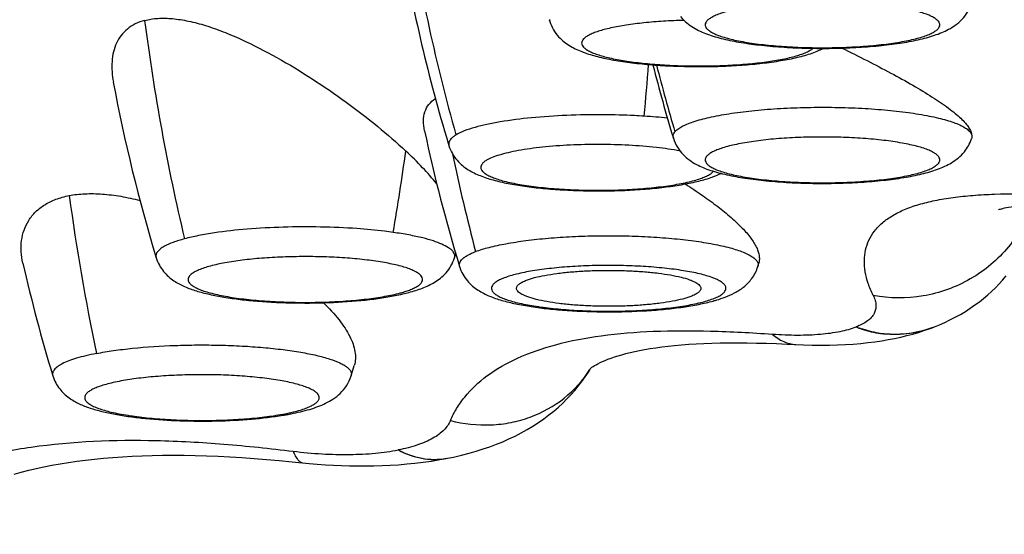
# Model space of a CAD drawing. Header units: millimetres. Extents: x -312 to 514, y -125 to 638.
# Tile 29 of 42: x -201.61 to -195.73, y 602.12 to 605.19. Entities that reach past the tile are written whole.
import ezdxf

# ---------------------------------------------------------------- set-up
doc = ezdxf.new("R2010")
doc.units = ezdxf.units.MM
doc.header["$LTSCALE"] = 23.1
doc.layers.get('0').update_dxf_attribs({"linetype": 'CONTINUOUS'})

msp = doc.modelspace()

# ---------------------------------------------------------------- linework, layer by layer
at = {"color": 7, "linetype": 'CONTINUOUS'}
for p, q in [((-198.4448, 605.1932), (-198.4418, 605.1833)), ((-199.0481, 604.4553), (-199.0438, 604.4413)), ((-199.0107, 603.7717), (-199.0033, 603.7963)), ((-197.2003, 603.7191), (-197.1953, 603.7357)), ((-199.3325, 603.5525), (-199.3304, 603.553)), ((-196.1587, 603.3548), (-196.1613, 603.3538)), ((-196.1587, 603.3548), (-196.1536, 603.3568)), ((-196.1536, 603.3568), (-196.1526, 603.3571)), ((-196.1526, 603.3571), (-196.1504, 603.358)), ((-196.1504, 603.3581), (-196.145, 603.3602)), ((-196.973, 603.254), (-196.9728, 603.254)), ((-199.6278, 603.0668), (-199.609, 603.1292)), ((-199.9152, 602.548), (-199.9152, 602.548)), ((-199.0602, 602.5733), (-199.0613, 602.5731)), ((-199.0528, 602.5748), (-199.0524, 602.5749))]:
    msp.add_line(p, q, dxfattribs=at)
for points in [[(-195.7646, 604.0584), (-195.7634, 604.0589), (-195.7608, 604.0598), (-195.757, 604.0611), (-195.7517, 604.0627), (-195.7451, 604.0646), (-195.737, 604.0667), (-195.7273, 604.069), (-195.7161, 604.0715), (-195.7032, 604.0741), (-195.6886, 604.0768), (-195.6722, 604.0795), (-195.6542, 604.0822), (-195.6343, 604.0849), (-195.6126, 604.0874), (-195.5889, 604.0899), (-195.5633, 604.0922), (-195.5357, 604.0943), (-195.5061, 604.0963), (-195.4744, 604.098), (-195.4407, 604.0994), (-195.4048, 604.1006), (-195.3668, 604.1014), (-195.3265, 604.102)], [(-196.145, 603.3602), (-196.1153, 603.3723), (-196.0846, 603.3858), (-196.0535, 603.4006), (-196.0223, 603.4166), (-195.9915, 603.4338), (-195.9612, 603.4518), (-195.932, 603.4706), (-195.9041, 603.4899), (-195.8776, 603.5095), (-195.8524, 603.5295), (-195.8283, 603.5499), (-195.805, 603.571), (-195.7824, 603.5927), (-195.7604, 603.6154), (-195.7391, 603.6389), (-195.7185, 603.6632)], [(-196.9728, 603.254), (-196.9285, 603.252), (-196.8751, 603.2505), (-196.8233, 603.25), (-196.7729, 603.2504), (-196.7241, 603.2517), (-196.6767, 603.2539), (-196.6309, 603.2568), (-196.5864, 603.2606), (-196.5433, 603.2651), (-196.5015, 603.2704), (-196.461, 603.2764), (-196.4216, 603.2831), (-196.3835, 603.2904), (-196.3464, 603.2985), (-196.3104, 603.3072), (-196.2755, 603.3165), (-196.2415, 603.3265), (-196.2086, 603.337), (-196.1767, 603.3482), (-196.1613, 603.3538)], [(-198.2024, 603.1086), (-198.2024, 603.1086), (-198.2017, 603.1092), (-198.1995, 603.1111), (-198.1958, 603.114), (-198.1904, 603.1179), (-198.1836, 603.1225), (-198.1753, 603.1276), (-198.1656, 603.1332), (-198.1544, 603.1392), (-198.1418, 603.1455), (-198.1277, 603.152), (-198.112, 603.1588), (-198.0949, 603.1656), (-198.0762, 603.1725), (-198.0561, 603.1794), (-198.0346, 603.1862), (-198.0118, 603.1929), (-197.9876, 603.1994), (-197.962, 603.2058), (-197.935, 603.212), (-197.9063, 603.218), (-197.8758, 603.2237), (-197.8436, 603.2293), (-197.8095, 603.2345), (-197.7737, 603.2395), (-197.7361, 603.244), (-197.6967, 603.2482), (-197.6557, 603.2519), (-197.6129, 603.2551), (-197.5683, 603.2579), (-197.5221, 603.2602), (-197.4741, 603.262), (-197.4244, 603.2632), (-197.3729, 603.2639), (-197.3196, 603.264), (-197.2644, 603.2636), (-197.2075, 603.2626), (-197.1487, 603.2611), (-197.088, 603.259), (-197.0254, 603.2563), (-196.973, 603.2537)], [(-199.0524, 602.5748), (-199.0171, 602.5821), (-198.9692, 602.5931), (-198.9238, 602.6048), (-198.8806, 602.6171), (-198.8391, 602.6301), (-198.7991, 602.6438), (-198.7604, 602.6583), (-198.7226, 602.6736), (-198.6857, 602.6899), (-198.6493, 602.7072), (-198.6131, 602.7258), (-198.5777, 602.7455), (-198.5429, 602.7664), (-198.5093, 602.7882), (-198.4773, 602.8105), (-198.4468, 602.8333), (-198.418, 602.8566), (-198.3906, 602.8802), (-198.3646, 602.9043), (-198.3397, 602.9288), (-198.316, 602.9538), (-198.2933, 602.9794), (-198.2716, 603.0057), (-198.2507, 603.0327), (-198.2307, 603.0605), (-198.2115, 603.0892), (-198.2003, 603.1073)], [(-201.639, 602.4807), (-201.5961, 602.4924), (-201.5522, 602.5035), (-201.5071, 602.514), (-201.4609, 602.5239), (-201.4135, 602.5332), (-201.3651, 602.5419), (-201.3155, 602.55), (-201.2647, 602.5573), (-201.2128, 602.5641), (-201.1598, 602.5701), (-201.1054, 602.5755), (-201.0499, 602.5802), (-200.9931, 602.5842), (-200.9351, 602.5875), (-200.8757, 602.5901), (-200.8149, 602.5919), (-200.7528, 602.593), (-200.6894, 602.5933), (-200.6245, 602.5929), (-200.5583, 602.5917), (-200.4908, 602.5897), (-200.4219, 602.587), (-200.3517, 602.5835), (-200.28, 602.5791), (-200.2071, 602.5741), (-200.1327, 602.5682), (-200.057, 602.5616), (-199.98, 602.5543), (-199.8781, 602.5443)], [(-199.8781, 602.5443), (-199.8297, 602.5401), (-199.7813, 602.5365), (-199.733, 602.5337), (-199.6847, 602.5315), (-199.6364, 602.53), (-199.5881, 602.5292), (-199.5397, 602.5291), (-199.4912, 602.5298), (-199.4426, 602.5312), (-199.3939, 602.5334), (-199.3451, 602.5365), (-199.2961, 602.5405), (-199.2469, 602.5454), (-199.1974, 602.5513), (-199.1477, 602.5582), (-199.0976, 602.5664), (-199.0613, 602.5731)]]:
    msp.add_lwpolyline(points, dxfattribs=at)
at = {"color": 9, "linetype": 'CONTINUOUS'}
for centre, radius, start, end in [((-188.9388, 607.3651), 10.4614, 188.63916, 195.86445), ((-188.4242, 606.7839), 12.5378, 187.30936, 193.37094), ((-230.5204, 607.5196), 32.771, 354.91879, 355.45977), ((-188.1178, 607.3726), 9.9919, 194.19948, 196.56741), ((-198.0931, 601.1217), 3.502, 84.20942, 86.4818), ((-216.4615, 606.8358), 17.3313, 350.32458, 351.95004), ((-187.906, 606.7043), 11.3543, 191.75074, 194.77615), ((-187.0373, 606.1114), 14.4082, 187.85092, 191.65681), ((-199.4471, 604.0258), 0.4771, 288.92481, 290.51435), ((-196.3726, 603.9308), 0.6145, 289.25465, 290.11266), ((-196.3724, 603.9301), 0.6137, 290.11279, 290.379), ((-196.3722, 603.9296), 0.6131, 290.37896, 290.98506), ((-198.7818, 603.4749), 0.688, 327.41395, 327.7043), ((-198.7809, 603.4744), 0.687, 327.70423, 328.30253), ((-200.2578, 604.0451), 1.2274, 281.03203, 282.71), ((-200.2136, 603.8458), 1.0232, 282.75325, 283.70789), ((-199.128, 602.9598), 0.3922, 279.0424, 281.05342)]:
    msp.add_arc(centre, radius, start, end, dxfattribs=at)
at = {"color": 7, "linetype": 'CONTINUOUS'}
for centre, radius, start, end in [((-189.8178, 607.2502), 9.6441, 189.56497, 196.84662), ((-188.49, 607.2918), 9.6321, 194.23528, 196.93649), ((-191.5672, 606.5803), 9.6418, 190.51953, 196.9356), ((-189.7602, 606.5267), 9.6382, 191.95441, 196.93544), ((-192.1899, 605.8738), 9.636, 192.79127, 196.9359), ((-197.7202, 604.4359), 0.9566, 285.36074, 285.59946), ((-200.2973, 604.4435), 1.6334, 280.16791, 281.03555), ((-200.3258, 604.6038), 1.7963, 279.36466, 280.16229)]:
    msp.add_arc(centre, radius, start, end, dxfattribs=at)
at = {"color": 9, "linetype": 'CONTINUOUS'}
for points, knots in [([(-211.4978, 604.9253), (-210.8793, 604.9061), (-209.6434, 604.8898), (-207.8118, 604.9282), (-206.3161, 605.0125), (-205.1665, 605.1119), (-204.3542, 605.1995), (-203.5848, 605.3007), (-202.8645, 605.4147), (-202.1988, 605.5404), (-201.5928, 605.677), (-201.0512, 605.8232), (-200.6438, 605.9563), (-200.3543, 606.0682), (-200.1633, 606.1508), (-199.9913, 606.235), (-199.8846, 606.2947), (-199.8347, 606.325)], [0, 0, 0, 0, 0.15684, 0.313147, 0.464223, 0.536382, 0.605566, 0.671268, 0.733013, 0.790368, 0.842943, 0.890406, 0.932495, 0.951468, 0.969042, 0.985216, 1, 1, 1, 1]), ([(-209.8517, 587.1164), (-209.5595, 587.1164), (-208.975, 587.1301), (-208.1005, 587.1942), (-207.2307, 587.3042), (-206.3684, 587.4614), (-205.5169, 587.6676), (-204.6794, 587.9231), (-203.8593, 588.228), (-203.0598, 588.5818), (-202.2838, 588.9827), (-201.534, 589.4288), (-200.812, 589.9173), (-200.1196, 590.4452), (-199.4577, 591.0096), (-198.8269, 591.607), (-198.2267, 592.2342), (-197.467, 593.1051), (-196.5907, 594.2532), (-195.3361, 596.1877), (-194.2784, 598.2391), (-193.3824, 600.3577), (-192.7821, 601.9741), (-192.2462, 603.6119), (-191.9272, 604.7152), (-191.7763, 605.2691)], [0, 0, 0, 0, 0.031569, 0.063134, 0.094693, 0.126241, 0.157774, 0.189289, 0.22078, 0.252245, 0.283681, 0.315086, 0.346459, 0.377799, 0.409106, 0.440383, 0.47163, 0.50285, 0.565201, 0.62747, 0.751767, 0.813871, 0.87594, 0.937981, 1, 1, 1, 1]), ([(-196.1228, 605.1838), (-196.1269, 605.1887), (-196.1379, 605.1984), (-196.1588, 605.211), (-196.1859, 605.2231), (-196.2332, 605.2397), (-196.306, 605.2576), (-196.4076, 605.2747), (-196.5247, 605.2877), (-196.6528, 605.2962), (-196.7871, 605.2998), (-196.9224, 605.2983), (-197.0536, 605.2917), (-197.1756, 605.2804), (-197.2693, 605.267), (-197.336, 605.2538), (-197.379, 605.2435), (-197.4166, 605.2324), (-197.4484, 605.2207), (-197.4743, 605.2085), (-197.494, 605.1959), (-197.5076, 605.1827), (-197.5137, 605.1705), (-197.5145, 605.161), (-197.5127, 605.1515), (-197.5088, 605.145), (-197.5056, 605.141)], [0, 0, 0, 0, 0.01311, 0.029627, 0.049802, 0.073661, 0.131949, 0.202897, 0.284102, 0.372658, 0.465324, 0.558683, 0.649286, 0.733802, 0.809173, 0.842592, 0.872786, 0.899528, 0.922655, 0.942091, 0.957897, 0.970388, 0.980385, 0.984968, 0.989607, 1, 1, 1, 1]), ([(-198.4434, 605.1936), (-198.4434, 605.191), (-198.443, 605.1875), (-198.4421, 605.1842), (-198.4418, 605.1833)], [0, 0, 0, 0, 0.744813, 1, 1, 1, 1]), ([(-197.6406, 605.189), (-197.6817, 605.188), (-197.7616, 605.1846), (-197.8768, 605.1753), (-197.9814, 605.1623), (-198.0602, 605.1481), (-198.1154, 605.1348), (-198.1503, 605.1247), (-198.1804, 605.114), (-198.2055, 605.1028), (-198.2253, 605.0913), (-198.24, 605.0794), (-198.2493, 605.0669), (-198.2517, 605.0577), (-198.2517, 605.0535)], [0, 0, 0, 0, 0.19118, 0.37211, 0.537225, 0.681576, 0.744665, 0.801133, 0.850681, 0.893146, 0.928564, 0.957312, 0.980402, 1, 1, 1, 1]), ([(-197.5056, 605.141), (-197.5016, 605.136), (-197.4905, 605.1263), (-197.4696, 605.1138), (-197.4425, 605.1017), (-197.3952, 605.0851), (-197.3224, 605.0672), (-197.2208, 605.0501), (-197.1038, 605.037), (-196.9757, 605.0285), (-196.8414, 605.025), (-196.706, 605.0265), (-196.5748, 605.0331), (-196.4528, 605.0444), (-196.3591, 605.0578), (-196.2924, 605.071), (-196.2494, 605.0813), (-196.2119, 605.0923), (-196.18, 605.104), (-196.1541, 605.1163), (-196.1344, 605.1289), (-196.1208, 605.142), (-196.1147, 605.1543), (-196.114, 605.1638), (-196.1157, 605.1733), (-196.1196, 605.1798), (-196.1228, 605.1838)], [0, 0, 0, 0, 0.01311, 0.029627, 0.049802, 0.073661, 0.131949, 0.202897, 0.284102, 0.372658, 0.465324, 0.558683, 0.649286, 0.733802, 0.809173, 0.842592, 0.872786, 0.899528, 0.922655, 0.942091, 0.957897, 0.970388, 0.980385, 0.984968, 0.989607, 1, 1, 1, 1]), ([(-198.2517, 605.0535), (-198.2517, 605.0492), (-198.2493, 605.0399), (-198.2398, 605.0274), (-198.2249, 605.0154), (-198.2047, 605.0037), (-198.1792, 604.9925), (-198.1486, 604.9817), (-198.1131, 604.9716), (-198.0571, 604.9582), (-197.9771, 604.944), (-197.871, 604.931), (-197.7544, 604.9219), (-197.6312, 604.917), (-197.5054, 604.9164), (-197.381, 604.9202), (-197.2623, 604.9282), (-197.1531, 604.9402), (-197.057, 604.9558), (-196.9868, 604.9719), (-196.9397, 604.9868), (-196.9115, 604.9977), (-196.8885, 605.0092), (-196.8755, 605.0178), (-196.8701, 605.0223)], [0, 0, 0, 0, 0.008915, 0.019442, 0.032575, 0.048773, 0.068206, 0.090885, 0.116732, 0.145605, 0.211639, 0.287105, 0.369698, 0.456832, 0.545749, 0.633627, 0.717681, 0.795269, 0.864001, 0.921857, 0.946226, 0.96738, 0.98528, 1, 1, 1, 1]), ([(-197.6949, 604.5235), (-197.6901, 604.5294), (-197.6773, 604.5409), (-197.653, 604.556), (-197.6218, 604.5706), (-197.5675, 604.5906), (-197.4839, 604.6126), (-197.367, 604.634), (-197.2316, 604.6511), (-197.0822, 604.6633), (-196.9237, 604.67), (-196.7615, 604.671), (-196.6011, 604.6663), (-196.4479, 604.656), (-196.307, 604.6406), (-196.1997, 604.6232), (-196.1238, 604.6068), (-196.0751, 604.594), (-196.0326, 604.5805), (-195.9966, 604.5663), (-195.9674, 604.5515), (-195.9408, 604.5334), (-195.9256, 604.5153), (-195.9232, 604.5028)], [0, 0, 0, 0, 0.012452, 0.027941, 0.0467, 0.068773, 0.12252, 0.187972, 0.263219, 0.345914, 0.433408, 0.522866, 0.611378, 0.69607, 0.774215, 0.843346, 0.873868, 0.901396, 0.925761, 0.946847, 0.96462, 0.979166, 1, 1, 1, 1]), ([(-198.5513, 604.6072), (-198.6138, 604.6011), (-198.7033, 604.59), (-198.8154, 604.5689), (-198.8652, 604.5569), (-198.8882, 604.5504)], [0, 0, 0, 0, 0.551417, 0.790286, 1, 1, 1, 1]), ([(-198.1193, 604.6257), (-198.1933, 604.6262), (-198.3375, 604.6235), (-198.4814, 604.614), (-198.5513, 604.6072)], [0, 0, 0, 0, 0.512981, 1, 1, 1, 1]), ([(-197.8782, 604.6171), (-197.8978, 604.6184), (-197.9781, 604.6229), (-198.0586, 604.6252), (-198.1193, 604.6257)], [0, 0, 0, 0, 0.245011, 1, 1, 1, 1]), ([(-198.8882, 604.5504), (-198.9102, 604.5441), (-198.949, 604.5316), (-198.9864, 604.5146), (-199.0017, 604.5053)], [0, 0, 0, 0, 0.560657, 1, 1, 1, 1]), ([(-199.0017, 604.5053), (-199.0078, 604.5017), (-199.0188, 604.4944), (-199.0323, 604.4822), (-199.0415, 604.4696), (-199.0446, 604.4605), (-199.0451, 604.4561)], [0, 0, 0, 0, 0.316468, 0.582742, 0.806147, 1, 1, 1, 1]), ([(-197.7043, 604.4859), (-197.7052, 604.4889), (-197.7063, 604.4953), (-197.7048, 604.5088), (-197.6993, 604.518), (-197.6949, 604.5235)], [0, 0, 0, 0, 0.237327, 0.473008, 1, 1, 1, 1]), ([(-196.1228, 604.3347), (-196.1196, 604.3387), (-196.1157, 604.3452), (-196.114, 604.3547), (-196.1147, 604.3642), (-196.1208, 604.3765), (-196.1344, 604.3896), (-196.1541, 604.4023), (-196.18, 604.4145), (-196.2118, 604.4262), (-196.2494, 604.4372), (-196.2924, 604.4475), (-196.3591, 604.4607), (-196.4528, 604.4741), (-196.5748, 604.4855), (-196.706, 604.492), (-196.8414, 604.4935), (-196.9757, 604.49), (-197.1038, 604.4815), (-197.2208, 604.4684), (-197.3224, 604.4513), (-197.3952, 604.4334), (-197.4425, 604.4169), (-197.4696, 604.4047), (-197.4905, 604.3922), (-197.5016, 604.3825), (-197.5056, 604.3775)], [0, 0, 0, 0, 0.010393, 0.015032, 0.019615, 0.029612, 0.042103, 0.05791, 0.077345, 0.100472, 0.127215, 0.157408, 0.190827, 0.266198, 0.350715, 0.441317, 0.534676, 0.627343, 0.715898, 0.797103, 0.868051, 0.926339, 0.950199, 0.970373, 0.98689, 1, 1, 1, 1]), ([(-199.0451, 604.4561), (-199.0456, 604.4525), (-199.0454, 604.4474), (-199.0442, 604.4425), (-199.0438, 604.4413)], [0, 0, 0, 0, 0.74447, 1, 1, 1, 1]), ([(-197.6642, 604.4091), (-197.7109, 604.4181), (-197.8124, 604.4324), (-197.9729, 604.4449), (-198.1449, 604.4495), (-198.3175, 604.4458), (-198.4796, 604.434), (-198.6032, 604.4175), (-198.6888, 604.4001), (-198.7412, 604.3864), (-198.7842, 604.3716), (-198.809, 604.3599), (-198.8194, 604.3537)], [0, 0, 0, 0, 0.122262, 0.26277, 0.412996, 0.563694, 0.705586, 0.830041, 0.883395, 0.92982, 0.968777, 1, 1, 1, 1]), ([(-197.5056, 604.3775), (-197.5088, 604.3736), (-197.5127, 604.367), (-197.5145, 604.3575), (-197.5137, 604.348), (-197.5076, 604.3358), (-197.494, 604.3227), (-197.4743, 604.31), (-197.4484, 604.2978), (-197.4166, 604.2861), (-197.379, 604.275), (-197.336, 604.2647), (-197.2693, 604.2515), (-197.1756, 604.2381), (-197.0536, 604.2268), (-196.9224, 604.2202), (-196.7871, 604.2187), (-196.6528, 604.2223), (-196.5246, 604.2308), (-196.4076, 604.2438), (-196.306, 604.2609), (-196.2332, 604.2788), (-196.1859, 604.2954), (-196.1588, 604.3075), (-196.1379, 604.3201), (-196.1269, 604.3298), (-196.1228, 604.3347)], [0, 0, 0, 0, 0.010393, 0.015032, 0.019615, 0.029612, 0.042103, 0.05791, 0.077345, 0.100472, 0.127215, 0.157408, 0.190827, 0.266198, 0.350715, 0.441317, 0.534676, 0.627343, 0.715898, 0.797103, 0.868051, 0.926339, 0.950199, 0.970373, 0.98689, 1, 1, 1, 1]), ([(-198.8194, 604.3537), (-198.8258, 604.3499), (-198.8367, 604.3423), (-198.8491, 604.329), (-198.8539, 604.3167), (-198.8537, 604.3073), (-198.8509, 604.2977), (-198.8424, 604.2858), (-198.8264, 604.2729), (-198.8042, 604.2604), (-198.7759, 604.2484), (-198.7417, 604.2369), (-198.6855, 604.2217), (-198.603, 604.2056), (-198.4917, 604.1908), (-198.3674, 604.1804), (-198.235, 604.1748), (-198.0994, 604.1743), (-197.966, 604.1789), (-197.8397, 604.1883), (-197.7254, 604.2023), (-197.6399, 604.2178), (-197.581, 604.2325), (-197.5445, 604.2437), (-197.5138, 604.2555), (-197.4958, 604.2645), (-197.488, 604.2692)], [0, 0, 0, 0, 0.015107, 0.02701, 0.036678, 0.041251, 0.045987, 0.056835, 0.070589, 0.087827, 0.108742, 0.133329, 0.161475, 0.227612, 0.305038, 0.391027, 0.482453, 0.57595, 0.668065, 0.755401, 0.834773, 0.903361, 0.93288, 0.95891, 0.981301, 1, 1, 1, 1]), ([(-197.488, 604.2692), (-197.4855, 604.2707), (-197.4769, 604.2761), (-197.4689, 604.2826), (-197.4641, 604.288)], [0, 0, 0, 0, 0.282484, 1, 1, 1, 1]), ([(-191.7893, 604.2475), (-192.071, 603.2969), (-192.5457, 601.8849), (-193.2919, 600.0459), (-193.8029, 598.9146), (-194.2365, 598.0209), (-194.5738, 597.3562), (-194.9224, 596.6973), (-195.2819, 596.0439), (-195.6523, 595.3965), (-196.1635, 594.5428), (-196.5711, 593.9169), (-196.8567, 593.5093)], [0, 0, 0, 0, 0.249559, 0.374455, 0.499419, 0.56193, 0.624458, 0.687002, 0.749563, 0.812142, 0.87474, 1, 1, 1, 1]), ([(-196.5116, 603.547), (-196.5231, 603.5702), (-196.5426, 603.6162), (-196.5609, 603.6862), (-196.5667, 603.7538), (-196.5594, 603.8183), (-196.5388, 603.8786), (-196.5045, 603.9338), (-196.4567, 603.983), (-196.3961, 604.0258), (-196.3228, 604.0621), (-196.2374, 604.092), (-196.1403, 604.1156), (-196.0321, 604.1333), (-195.9132, 604.1455), (-195.7354, 604.1553), (-195.5971, 604.1553), (-195.5019, 604.1535)], [0, 0, 0, 0, 0.053034, 0.102144, 0.148002, 0.191604, 0.234335, 0.277859, 0.323928, 0.374093, 0.429576, 0.491192, 0.559437, 0.634471, 0.716259, 0.804636, 1, 1, 1, 1]), ([(-195.5632, 604.0922), (-195.5782, 604.0461), (-195.6175, 603.956), (-195.7011, 603.8339), (-195.8064, 603.7276), (-195.9299, 603.6415), (-196.0672, 603.5779), (-196.2608, 603.5269), (-196.4143, 603.5281), (-196.5116, 603.547)], [0, 0, 0, 0, 0.122206, 0.245945, 0.371032, 0.497093, 0.623677, 0.750181, 1, 1, 1, 1]), ([(-199.5927, 603.9457), (-199.6649, 603.9508), (-199.8115, 603.957), (-199.9581, 603.9563), (-200.0323, 603.9542)], [0, 0, 0, 0, 0.493793, 1, 1, 1, 1]), ([(-200.443, 603.9205), (-200.4752, 603.9156), (-200.5353, 603.9054), (-200.5948, 603.8919), (-200.6222, 603.8845)], [0, 0, 0, 0, 0.53427, 1, 1, 1, 1]), ([(-200.0323, 603.9542), (-200.1045, 603.952), (-200.2418, 603.9447), (-200.3786, 603.9301), (-200.443, 603.9205)], [0, 0, 0, 0, 0.525701, 1, 1, 1, 1]), ([(-199.3767, 603.923), (-199.3936, 603.9254), (-199.4654, 603.9349), (-199.5376, 603.9417), (-199.5927, 603.9457)], [0, 0, 0, 0, 0.236319, 1, 1, 1, 1]), ([(-199.2001, 603.89), (-199.2274, 603.8967), (-199.286, 603.9091), (-199.3452, 603.9186), (-199.3767, 603.923)], [0, 0, 0, 0, 0.469174, 1, 1, 1, 1]), ([(-198.8849, 603.8085), (-198.8587, 603.8185), (-198.7987, 603.8365), (-198.6983, 603.8579), (-198.5804, 603.8759), (-198.4484, 603.8898), (-198.306, 603.8992), (-198.1574, 603.9038), (-198.0069, 603.9036), (-197.8587, 603.8984), (-197.7173, 603.8884), (-197.5867, 603.8741), (-197.4706, 603.8557), (-197.3847, 603.8367), (-197.3261, 603.8195), (-197.2899, 603.8066), (-197.2595, 603.7932), (-197.235, 603.7793), (-197.2165, 603.765), (-197.2039, 603.7502), (-197.1979, 603.7344), (-197.1989, 603.7239), (-197.2003, 603.7191)], [0, 0, 0, 0, 0.048115, 0.107258, 0.176029, 0.252631, 0.33498, 0.420801, 0.507702, 0.593256, 0.675081, 0.750917, 0.81871, 0.876698, 0.901582, 0.923555, 0.942552, 0.958585, 0.971783, 0.9825, 0.991479, 1, 1, 1, 1]), ([(-200.7416, 603.8403), (-200.7504, 603.8354), (-200.7658, 603.8256), (-200.7837, 603.8085), (-200.7918, 603.7926), (-200.7927, 603.7803), (-200.7917, 603.7745), (-200.7908, 603.7716)], [0, 0, 0, 0, 0.333793, 0.597168, 0.807225, 0.903132, 1, 1, 1, 1]), ([(-200.6222, 603.8845), (-200.6451, 603.8783), (-200.6858, 603.866), (-200.7251, 603.8493), (-200.7416, 603.8403)], [0, 0, 0, 0, 0.558008, 1, 1, 1, 1]), ([(-199.0214, 603.8108), (-199.0286, 603.8191), (-199.0492, 603.835), (-199.0884, 603.8549), (-199.14, 603.8739), (-199.1788, 603.8847), (-199.2001, 603.89)], [0, 0, 0, 0, 0.167074, 0.388465, 0.666593, 1, 1, 1, 1]), ([(-199.0107, 603.7717), (-199.0098, 603.7748), (-199.0087, 603.7815), (-199.0106, 603.7956), (-199.0166, 603.8051), (-199.0214, 603.8108)], [0, 0, 0, 0, 0.234624, 0.468846, 1, 1, 1, 1]), ([(-198.9805, 603.7191), (-198.9816, 603.7228), (-198.9827, 603.7307), (-198.9801, 603.7428), (-198.9734, 603.7546), (-198.9629, 603.766), (-198.9486, 603.7771), (-198.923, 603.7927), (-198.9008, 603.8024), (-198.8849, 603.8085)], [0, 0, 0, 0, 0.082127, 0.165186, 0.25748, 0.365064, 0.491609, 0.639115, 1, 1, 1, 1]), ([(-200.4671, 603.7224), (-200.4797, 603.719), (-200.5031, 603.7121), (-200.535, 603.7004), (-200.5609, 603.6882), (-200.5806, 603.6755), (-200.5942, 603.6624), (-200.6003, 603.6501), (-200.601, 603.6407), (-200.5993, 603.6311), (-200.592, 603.619), (-200.5771, 603.606), (-200.5562, 603.5934), (-200.5291, 603.5813), (-200.4961, 603.5697), (-200.4574, 603.5588), (-200.3958, 603.5446), (-200.3074, 603.5298), (-200.1903, 603.5167), (-200.0622, 603.5082), (-199.9279, 603.5046), (-199.7926, 603.5062), (-199.6614, 603.5127), (-199.5394, 603.524), (-199.4311, 603.5396), (-199.3645, 603.5536), (-199.3345, 603.5617)], [0, 0, 0, 0, 0.026742, 0.049869, 0.069305, 0.085111, 0.097602, 0.107599, 0.112182, 0.116821, 0.127214, 0.140324, 0.156841, 0.177016, 0.200875, 0.228323, 0.259181, 0.330128, 0.411333, 0.499888, 0.592554, 0.685913, 0.776515, 0.861031, 0.936402, 1, 1, 1, 1]), ([(-199.2799, 603.5789), (-199.2706, 603.5824), (-199.2537, 603.5894), (-199.2317, 603.6012), (-199.2152, 603.6135), (-199.2044, 603.6263), (-199.1997, 603.6401), (-199.2024, 603.6542), (-199.2118, 603.6673), (-199.2267, 603.6796), (-199.2473, 603.6916), (-199.2735, 603.7031), (-199.305, 603.7142), (-199.3568, 603.7289), (-199.4331, 603.7447), (-199.5363, 603.7596), (-199.6523, 603.7706), (-199.7768, 603.7773), (-199.9057, 603.7795), (-200.0343, 603.777), (-200.1584, 603.7699), (-200.2735, 603.7586), (-200.3757, 603.7435), (-200.4386, 603.73), (-200.4671, 603.7224)], [0, 0, 0, 0, 0.021156, 0.03883, 0.053158, 0.064564, 0.074018, 0.083214, 0.093977, 0.107472, 0.124236, 0.144465, 0.168175, 0.195275, 0.258957, 0.33371, 0.417166, 0.506586, 0.598988, 0.691272, 0.780345, 0.863238, 0.937234, 1, 1, 1, 1]), ([(-197.4667, 603.5273), (-197.4571, 603.5309), (-197.4399, 603.5382), (-197.4178, 603.5507), (-197.4017, 603.5636), (-197.3932, 603.5756), (-197.3904, 603.5852), (-197.3902, 603.5946), (-197.395, 603.6069), (-197.4074, 603.6202), (-197.4259, 603.633), (-197.4505, 603.6453), (-197.4812, 603.6571), (-197.5177, 603.6683), (-197.5766, 603.683), (-197.6621, 603.6985), (-197.7764, 603.7124), (-197.9027, 603.7219), (-198.0361, 603.7264), (-198.1717, 603.7259), (-198.3041, 603.7204), (-198.4284, 603.71), (-198.5398, 603.6952), (-198.634, 603.6767), (-198.69, 603.6606), (-198.7141, 603.6514)], [0, 0, 0, 0, 0.020915, 0.038153, 0.051908, 0.062756, 0.067493, 0.072065, 0.081733, 0.093637, 0.108744, 0.127444, 0.149836, 0.175866, 0.205386, 0.273976, 0.35335, 0.440688, 0.532805, 0.626304, 0.717732, 0.803723, 0.881151, 0.947289, 1, 1, 1, 1]), ([(-198.7141, 603.6514), (-198.7237, 603.6477), (-198.7409, 603.6404), (-198.7631, 603.6279), (-198.7791, 603.615), (-198.7876, 603.603), (-198.7904, 603.5935), (-198.7906, 603.5841), (-198.7858, 603.5717), (-198.7734, 603.5584), (-198.7549, 603.5457), (-198.7303, 603.5334), (-198.6996, 603.5216), (-198.6631, 603.5104), (-198.6042, 603.4957), (-198.5187, 603.4802), (-198.4044, 603.4662), (-198.2781, 603.4568), (-198.1447, 603.4522), (-198.0091, 603.4527), (-197.8767, 603.4583), (-197.7524, 603.4687), (-197.6411, 603.4834), (-197.5468, 603.5019), (-197.4908, 603.5181), (-197.4667, 603.5273)], [0, 0, 0, 0, 0.020915, 0.038153, 0.051908, 0.062756, 0.067493, 0.072065, 0.081733, 0.093637, 0.108744, 0.127444, 0.149836, 0.175866, 0.205386, 0.273976, 0.35335, 0.440688, 0.532805, 0.626304, 0.717732, 0.803723, 0.881151, 0.947289, 1, 1, 1, 1]), ([(-199.3345, 603.5617), (-199.3307, 603.5627), (-199.3166, 603.5666), (-199.3026, 603.5709), (-199.2924, 603.5745)], [0, 0, 0, 0, 0.264138, 1, 1, 1, 1]), ([(-196.5116, 603.547), (-196.5069, 603.5375), (-196.4992, 603.5189), (-196.494, 603.4901), (-196.4961, 603.4627), (-196.5057, 603.437), (-196.5228, 603.4136), (-196.547, 603.3926), (-196.5779, 603.3738), (-196.6014, 603.3635), (-196.6141, 603.3586)], [0, 0, 0, 0, 0.127295, 0.241354, 0.347829, 0.453779, 0.566671, 0.692772, 0.836375, 1, 1, 1, 1]), ([(-199.0347, 602.8001), (-199.0242, 602.8247), (-198.9991, 602.8735), (-198.9321, 602.9681), (-198.8142, 603.0777), (-198.6285, 603.1829), (-198.397, 603.2617), (-198.124, 603.3133), (-197.8141, 603.3372), (-197.4733, 603.337), (-197.2367, 603.3244), (-197.1143, 603.316)], [0, 0, 0, 0, 0.038147, 0.078121, 0.165316, 0.265442, 0.381104, 0.513173, 0.661541, 0.824629, 1, 1, 1, 1]), ([(-197.1143, 603.316), (-197.0884, 603.3142), (-197.0377, 603.3115), (-196.9413, 603.3096), (-196.8313, 603.3136), (-196.7296, 603.3267), (-196.6595, 603.3431), (-196.6284, 603.3531), (-196.6141, 603.3586)], [0, 0, 0, 0, 0.153986, 0.301434, 0.572545, 0.806814, 0.908696, 1, 1, 1, 1]), ([(-197.1142, 603.316), (-197.0937, 603.2981), (-197.0599, 603.2754), (-197.0102, 603.2584), (-196.9853, 603.2547), (-196.973, 603.254)], [0, 0, 0, 0, 0.521649, 0.763858, 1, 1, 1, 1]), ([(-196.6141, 603.3586), (-196.6012, 603.3546), (-196.5531, 603.3401), (-196.5044, 603.3276), (-196.4685, 603.3202)], [0, 0, 0, 0, 0.269099, 1, 1, 1, 1]), ([(-196.6141, 603.3586), (-196.6026, 603.3538), (-196.5555, 603.3361), (-196.506, 603.3249), (-196.4685, 603.3202)], [0, 0, 0, 0, 0.247143, 1, 1, 1, 1]), ([(-196.1613, 603.3538), (-196.2095, 603.3356), (-196.3117, 603.3113), (-196.4167, 603.3131), (-196.4685, 603.3202)], [0, 0, 0, 0, 0.496369, 1, 1, 1, 1]), ([(-196.4685, 603.3202), (-196.4177, 603.3142), (-196.3162, 603.3128), (-196.2168, 603.3344), (-196.17, 603.3508)], [0, 0, 0, 0, 0.507691, 1, 1, 1, 1]), ([(-201.1484, 603.2002), (-201.1145, 603.2068), (-201.0427, 603.2187), (-200.8863, 603.2375), (-200.719, 603.2482), (-200.5449, 603.2518), (-200.4115, 603.2506), (-200.2805, 603.2456), (-200.1549, 603.2369), (-200.0376, 603.2246), (-199.9311, 603.2091), (-199.8378, 603.1907), (-199.7599, 603.17), (-199.7057, 603.1501), (-199.6719, 603.1326), (-199.653, 603.1201), (-199.6389, 603.1073), (-199.6295, 603.0941), (-199.6254, 603.0802), (-199.6265, 603.071), (-199.6278, 603.0668)], [0, 0, 0, 0, 0.065523, 0.138296, 0.299276, 0.384019, 0.469139, 0.552775, 0.633102, 0.708381, 0.777009, 0.837568, 0.888892, 0.930165, 0.94694, 0.96119, 0.973089, 0.983006, 0.991628, 1, 1, 1, 1]), ([(-201.1484, 603.2002), (-201.1694, 603.196), (-201.2091, 603.1877), (-201.2642, 603.173), (-201.3112, 603.1573), (-201.3494, 603.1409), (-201.3752, 603.1258), (-201.3907, 603.1131), (-201.4014, 603.1018), (-201.4086, 603.0891), (-201.41, 603.076), (-201.4089, 603.0698), (-201.408, 603.0668)], [0, 0, 0, 0, 0.206645, 0.390123, 0.548971, 0.682326, 0.790246, 0.835185, 0.874666, 0.940483, 0.970114, 1, 1, 1, 1]), ([(-199.9711, 602.8517), (-199.9581, 602.8549), (-199.9337, 602.8614), (-199.9, 602.8724), (-199.8719, 602.8839), (-199.8493, 602.8959), (-199.8325, 602.9083), (-199.8215, 602.9212), (-199.8167, 602.9353), (-199.8197, 602.9496), (-199.8293, 602.9628), (-199.8447, 602.9752), (-199.8659, 602.9873), (-199.8927, 602.999), (-199.9251, 603.0101), (-199.9781, 603.0249), (-200.0562, 603.0408), (-200.1617, 603.0556), (-200.2798, 603.0664), (-200.4065, 603.0728), (-200.5371, 603.0745), (-200.667, 603.0714), (-200.7916, 603.0637), (-200.9065, 603.0517), (-200.979, 603.0403), (-201.0129, 603.0337)], [0, 0, 0, 0, 0.028473, 0.053528, 0.075045, 0.093002, 0.107533, 0.119068, 0.128607, 0.137901, 0.148832, 0.162582, 0.179688, 0.20034, 0.224545, 0.252204, 0.317148, 0.393272, 0.478095, 0.568759, 0.662162, 0.755093, 0.844359, 0.926916, 1, 1, 1, 1]), ([(-199.0348, 602.7998), (-198.9562, 602.7796), (-198.8334, 602.7665), (-198.6732, 602.7854), (-198.5212, 602.8279), (-198.3487, 602.9232), (-198.2432, 603.04), (-198.2021, 603.1044)], [0, 0, 0, 0, 0.257694, 0.384964, 0.510743, 0.757327, 1, 1, 1, 1]), ([(-201.0129, 603.0337), (-201.0283, 603.0307), (-201.0575, 603.0244), (-201.0984, 603.0138), (-201.1337, 603.0025), (-201.1632, 602.9906), (-201.1866, 602.9782), (-201.2038, 602.9653), (-201.215, 602.9518), (-201.2192, 602.937), (-201.215, 602.9222), (-201.2038, 602.9088), (-201.1866, 602.8959), (-201.1632, 602.8835), (-201.1337, 602.8716), (-201.0984, 602.8603), (-201.0575, 602.8496), (-200.9933, 602.836), (-200.9022, 602.8218), (-200.7826, 602.8096), (-200.6528, 602.8021), (-200.5179, 602.7995), (-200.383, 602.8021), (-200.2532, 602.8096), (-200.1336, 602.8218), (-200.0581, 602.8335), (-200.0229, 602.8404)], [0, 0, 0, 0, 0.032161, 0.060999, 0.086312, 0.107967, 0.125934, 0.140357, 0.151711, 0.161124, 0.170538, 0.181892, 0.196315, 0.214282, 0.235937, 0.26125, 0.290088, 0.322249, 0.395463, 0.478388, 0.568038, 0.661125, 0.754212, 0.843861, 0.926787, 1, 1, 1, 1]), ([(-199.0347, 602.8001), (-199.0391, 602.7898), (-199.0501, 602.7694), (-199.0736, 602.7417), (-199.1036, 602.7161), (-199.1549, 602.6834), (-199.2362, 602.6497), (-199.3073, 602.6321), (-199.3464, 602.6245)], [0, 0, 0, 0, 0.090336, 0.186821, 0.292101, 0.408294, 0.677861, 1, 1, 1, 1]), ([(-202.6165, 602.2419), (-202.4762, 602.3441), (-202.2277, 602.4721), (-201.8574, 602.5863), (-201.402, 602.6724), (-200.9047, 602.6914), (-200.3834, 602.6622), (-200.1115, 602.6336), (-199.9737, 602.6167)], [0, 0, 0, 0, 0.190872, 0.302911, 0.425762, 0.699437, 0.847356, 1, 1, 1, 1]), ([(-199.9737, 602.6167), (-199.9163, 602.6097), (-199.8037, 602.5995), (-199.6396, 602.5954), (-199.4876, 602.6027), (-199.3914, 602.6157), (-199.3464, 602.6245)], [0, 0, 0, 0, 0.275513, 0.538103, 0.781526, 1, 1, 1, 1]), ([(-199.9736, 602.6167), (-199.9699, 602.607), (-199.9624, 602.5896), (-199.9485, 602.5679), (-199.9331, 602.5532), (-199.9209, 602.5486), (-199.9152, 602.548)], [0, 0, 0, 0, 0.332242, 0.601588, 0.817528, 1, 1, 1, 1]), ([(-199.0613, 602.5731), (-199.0845, 602.5687), (-199.1323, 602.5641), (-199.2305, 602.5732), (-199.3019, 602.6003), (-199.3464, 602.6245)], [0, 0, 0, 0, 0.240504, 0.484394, 1, 1, 1, 1]), ([(-199.3464, 602.6245), (-199.3241, 602.6126), (-199.2785, 602.5922), (-199.2075, 602.5728), (-199.1363, 602.5655), (-199.0892, 602.5687), (-199.0663, 602.5724)], [0, 0, 0, 0, 0.26183, 0.514531, 0.759849, 1, 1, 1, 1])]:
    msp.add_open_spline(points, degree=3, knots=knots, dxfattribs=at)
at = {"color": 7, "linetype": 'CONTINUOUS'}
for points, knots in [([(-197.6609, 605.2112), (-197.6498, 605.1975), (-197.6257, 605.1734), (-197.5853, 605.1451), (-197.5438, 605.1234), (-197.4852, 605.0996), (-197.4038, 605.0763), (-197.2955, 605.0551), (-197.1739, 605.039), (-197.0411, 605.0279), (-196.9009, 605.022), (-196.7578, 605.0214), (-196.6166, 605.0262), (-196.4819, 605.0362), (-196.3577, 605.0513), (-196.2465, 605.0713), (-196.1628, 605.0934), (-196.1027, 605.1155), (-196.0606, 605.1352), (-196.0197, 605.1604), (-195.9805, 605.1938), (-195.946, 605.2377), (-195.9299, 605.2731), (-195.9241, 605.2922)], [0, 0, 0, 0, 0.028309, 0.054255, 0.078887, 0.103436, 0.155637, 0.214542, 0.280556, 0.352501, 0.428387, 0.505813, 0.582236, 0.655204, 0.722613, 0.783067, 0.836534, 0.861352, 0.88581, 0.911041, 0.938261, 0.968064, 1, 1, 1, 1]), ([(-200.8602, 605.1887), (-200.8477, 605.1921), (-200.8217, 605.1974), (-200.7661, 605.2034), (-200.6904, 605.2012), (-200.5948, 605.1857), (-200.494, 605.1587), (-200.3899, 605.1219), (-200.2464, 605.0609), (-200.0675, 604.9686), (-199.8587, 604.8418), (-199.6582, 604.704), (-199.4715, 604.5604), (-199.3552, 604.4597), (-199.3009, 604.4088)], [0, 0, 0, 0, 0.021602, 0.044392, 0.093721, 0.14792, 0.206391, 0.268351, 0.333007, 0.467578, 0.605342, 0.742392, 0.875155, 1, 1, 1, 1]), ([(-200.8601, 605.1888), (-200.8794, 605.1836), (-200.9159, 605.1701), (-200.9639, 605.1395), (-201.002, 605.1), (-201.0298, 605.0532), (-201.0478, 605.0004), (-201.0595, 604.9221), (-201.0545, 604.8607), (-201.0469, 604.82)], [0, 0, 0, 0, 0.130275, 0.251723, 0.36852, 0.484934, 0.604472, 0.729495, 1, 1, 1, 1]), ([(-198.4418, 605.1833), (-198.4365, 605.1658), (-198.422, 605.133), (-198.3912, 605.0914), (-198.3559, 605.059), (-198.3072, 605.0262), (-198.2409, 604.9965), (-198.154, 604.9707), (-198.0567, 604.9504), (-197.9481, 604.9345), (-197.8292, 604.9227), (-197.6587, 604.9127), (-197.4847, 604.9118), (-197.3127, 604.9199), (-197.1911, 604.9304), (-197.0791, 604.945), (-196.9783, 604.9639), (-196.8885, 604.9877), (-196.8336, 605.0092), (-196.8085, 605.0219)], [0, 0, 0, 0, 0.031597, 0.061321, 0.088697, 0.114044, 0.162459, 0.213514, 0.27047, 0.333952, 0.40321, 0.476763, 0.628989, 0.703502, 0.774272, 0.839665, 0.898657, 0.951346, 1, 1, 1, 1]), ([(-196.6981, 605.0237), (-196.648, 604.9991), (-196.5501, 604.9503), (-196.4087, 604.8766), (-196.2784, 604.8047), (-196.1633, 604.7357), (-196.0794, 604.6792), (-196.0234, 604.6356), (-195.9897, 604.606), (-195.9624, 604.578), (-195.9419, 604.5517), (-195.9283, 604.527), (-195.9238, 604.5104), (-195.9232, 604.5028)], [0, 0, 0, 0, 0.176415, 0.345712, 0.503818, 0.646548, 0.769886, 0.8232, 0.870498, 0.911602, 0.946543, 0.975695, 1, 1, 1, 1]), ([(-199.1894, 604.5303), (-199.1936, 604.5498), (-199.1981, 604.5877), (-199.1903, 604.6426), (-199.1657, 604.6898), (-199.1392, 604.7129), (-199.1245, 604.7222)], [0, 0, 0, 0, 0.276515, 0.524456, 0.758259, 1, 1, 1, 1]), ([(-197.7043, 604.4859), (-197.6985, 604.4669), (-197.6824, 604.4314), (-197.6479, 604.3875), (-197.6087, 604.3541), (-197.5678, 604.329), (-197.5257, 604.3093), (-197.4656, 604.2871), (-197.3819, 604.2651), (-197.2707, 604.245), (-197.1465, 604.23), (-197.0118, 604.2199), (-196.8706, 604.2151), (-196.7275, 604.2157), (-196.5873, 604.2216), (-196.4545, 604.2327), (-196.3329, 604.2488), (-196.2246, 604.27), (-196.1432, 604.2933), (-196.0846, 604.3171), (-196.0431, 604.3389), (-196.0027, 604.3671), (-195.9786, 604.3912), (-195.9675, 604.4049)], [0, 0, 0, 0, 0.031938, 0.061742, 0.088963, 0.114194, 0.138653, 0.163471, 0.216939, 0.277393, 0.344802, 0.417771, 0.494193, 0.571619, 0.647504, 0.719448, 0.785462, 0.844366, 0.896566, 0.921114, 0.945747, 0.971692, 1, 1, 1, 1]), ([(-195.9232, 604.5028), (-195.923, 604.5009), (-195.9227, 604.4938), (-195.9238, 604.4866), (-195.9255, 604.4816)], [0, 0, 0, 0, 0.259018, 1, 1, 1, 1]), ([(-199.0438, 604.4413), (-199.0388, 604.4248), (-199.0253, 604.3936), (-198.9968, 604.3537), (-198.964, 604.3219), (-198.9185, 604.2895), (-198.857, 604.2599), (-198.7769, 604.2342), (-198.6879, 604.2138), (-198.5887, 604.1975), (-198.4799, 604.1849), (-198.3216, 604.173), (-198.1181, 604.1685), (-197.9161, 604.1768), (-197.7625, 604.1919), (-197.6591, 604.2067), (-197.566, 604.2252), (-197.5081, 604.2414), (-197.4813, 604.2505)], [0, 0, 0, 0, 0.031231, 0.060756, 0.088101, 0.113447, 0.161306, 0.210778, 0.26535, 0.326011, 0.392391, 0.463379, 0.61279, 0.76005, 0.828495, 0.891611, 0.948671, 1, 1, 1, 1]), ([(-195.9675, 604.4049), (-195.9585, 604.416), (-195.942, 604.4403), (-195.9301, 604.4673), (-195.9255, 604.4816)], [0, 0, 0, 0, 0.488048, 1, 1, 1, 1]), ([(-199.1163, 604.2128), (-199.1431, 604.2462), (-199.2028, 604.3136), (-199.2667, 604.3767), (-199.3009, 604.4088)], [0, 0, 0, 0, 0.477802, 1, 1, 1, 1]), ([(-197.4813, 604.2505), (-197.4759, 604.2524), (-197.455, 604.2598), (-197.4345, 604.2683), (-197.4195, 604.2754)], [0, 0, 0, 0, 0.253511, 1, 1, 1, 1]), ([(-197.6326, 604.2124), (-197.5984, 604.1903), (-197.533, 604.1467), (-197.4416, 604.0802), (-197.3617, 604.0154), (-197.295, 603.953), (-197.2432, 603.8936), (-197.212, 603.8448), (-197.1972, 603.8077), (-197.1913, 603.7824), (-197.1904, 603.7582), (-197.1931, 603.7429), (-197.1953, 603.7357)], [0, 0, 0, 0, 0.180905, 0.349144, 0.502206, 0.637853, 0.754457, 0.8516, 0.89343, 0.931432, 0.966529, 1, 1, 1, 1]), ([(-201.5867, 603.7404), (-201.5967, 603.7843), (-201.602, 603.8523), (-201.5821, 603.9381), (-201.5539, 603.9966), (-201.512, 604.0482), (-201.4665, 604.0833), (-201.4244, 604.1064), (-201.3892, 604.1216), (-201.3509, 604.1337), (-201.3245, 604.1406), (-201.3108, 604.1433)], [0, 0, 0, 0, 0.243798, 0.35953, 0.474423, 0.592145, 0.716732, 0.782874, 0.852031, 0.924527, 1, 1, 1, 1]), ([(-201.3108, 604.1433), (-201.2955, 604.1463), (-201.264, 604.1504), (-201.2154, 604.1546), (-201.1646, 604.1551), (-201.0931, 604.1518), (-201.0002, 604.1399), (-200.9258, 604.1237), (-200.888, 604.1141)], [0, 0, 0, 0, 0.109472, 0.223352, 0.342323, 0.46599, 0.725984, 1, 1, 1, 1]), ([(-200.7908, 603.7716), (-200.7861, 603.7564), (-200.7739, 603.7274), (-200.7483, 603.6898), (-200.7186, 603.6591), (-200.6773, 603.6274), (-200.6217, 603.598), (-200.5499, 603.5724), (-200.4712, 603.5521), (-200.3839, 603.5355), (-200.2879, 603.5221), (-200.1463, 603.5082), (-199.9601, 603.4998), (-199.7367, 603.5029), (-199.5559, 603.5165), (-199.4229, 603.5347), (-199.3615, 603.5461), (-199.3325, 603.5525)], [0, 0, 0, 0, 0.030849, 0.06019, 0.087574, 0.113035, 0.160555, 0.208403, 0.260236, 0.317461, 0.380159, 0.447663, 0.59239, 0.740362, 0.879465, 0.942459, 1, 1, 1, 1]), ([(-199.2826, 603.5647), (-199.2554, 603.572), (-199.2027, 603.5885), (-199.1394, 603.6181), (-199.0928, 603.6506), (-199.0591, 603.6826), (-199.0297, 603.7231), (-199.0159, 603.7548), (-199.0107, 603.7717)], [0, 0, 0, 0, 0.236331, 0.46326, 0.582938, 0.712119, 0.851882, 1, 1, 1, 1]), ([(-198.9805, 603.7191), (-198.9757, 603.7032), (-198.9628, 603.6731), (-198.9357, 603.6343), (-198.9044, 603.603), (-198.861, 603.5709), (-198.8024, 603.5414), (-198.7264, 603.5157), (-198.6426, 603.4954), (-198.5493, 603.4789), (-198.4467, 603.4659), (-198.2965, 603.4529), (-198.1011, 603.4464), (-197.9053, 603.4518), (-197.7538, 603.4639), (-197.6496, 603.4763), (-197.5546, 603.4921), (-197.4948, 603.5058), (-197.4668, 603.5135)], [0, 0, 0, 0, 0.031021, 0.060435, 0.087779, 0.113156, 0.16078, 0.20938, 0.262543, 0.32147, 0.386019, 0.455299, 0.60251, 0.750337, 0.820349, 0.885844, 0.945835, 1, 1, 1, 1]), ([(-198.5805, 603.6381), (-198.5647, 603.6441), (-198.5287, 603.655), (-198.4684, 603.668), (-198.3978, 603.6789), (-198.3187, 603.6876), (-198.2332, 603.6935), (-198.1438, 603.6967), (-198.053, 603.6969), (-197.9631, 603.6943), (-197.8768, 603.6888), (-197.7964, 603.6806), (-197.7241, 603.6701), (-197.662, 603.6574), (-197.6174, 603.6448), (-197.5884, 603.6335), (-197.5715, 603.6253), (-197.5581, 603.6168), (-197.5482, 603.6081), (-197.5419, 603.599), (-197.5404, 603.5924), (-197.5404, 603.5893)], [0, 0, 0, 0, 0.047229, 0.1051, 0.172309, 0.247179, 0.327767, 0.411942, 0.49746, 0.582037, 0.663417, 0.739443, 0.808135, 0.867761, 0.916942, 0.93733, 0.954847, 0.969541, 0.981599, 0.991463, 1, 1, 1, 1]), ([(-197.3951, 603.5367), (-197.376, 603.544), (-197.3376, 603.5609), (-197.2819, 603.5964), (-197.2312, 603.648), (-197.208, 603.6938), (-197.2003, 603.7191)], [0, 0, 0, 0, 0.222737, 0.45444, 0.713072, 1, 1, 1, 1]), ([(-198.6404, 603.5893), (-198.6404, 603.5915), (-198.6397, 603.5959), (-198.6367, 603.6024), (-198.6317, 603.6087), (-198.622, 603.6175), (-198.6049, 603.628), (-198.5893, 603.6347), (-198.5805, 603.6381)], [0, 0, 0, 0, 0.078912, 0.164301, 0.261279, 0.373254, 0.649196, 1, 1, 1, 1]), ([(-199.3304, 603.553), (-199.3263, 603.5539), (-199.3103, 603.5576), (-199.2944, 603.5615), (-199.2826, 603.5647)], [0, 0, 0, 0, 0.255988, 1, 1, 1, 1]), ([(-197.6004, 603.5406), (-197.6161, 603.5345), (-197.6522, 603.5237), (-197.7124, 603.5107), (-197.783, 603.4997), (-197.8621, 603.4911), (-197.9476, 603.4851), (-198.037, 603.482), (-198.1278, 603.4817), (-198.2177, 603.4844), (-198.304, 603.4898), (-198.3844, 603.498), (-198.4567, 603.5086), (-198.5189, 603.5212), (-198.5634, 603.5339), (-198.5924, 603.5451), (-198.6093, 603.5534), (-198.6227, 603.5618), (-198.6326, 603.5706), (-198.6389, 603.5797), (-198.6404, 603.5863), (-198.6404, 603.5893)], [0, 0, 0, 0, 0.047229, 0.1051, 0.172309, 0.247179, 0.327767, 0.411942, 0.49746, 0.582037, 0.663417, 0.739443, 0.808135, 0.867761, 0.916942, 0.93733, 0.954847, 0.969541, 0.981599, 0.991463, 1, 1, 1, 1]), ([(-197.5404, 603.5893), (-197.5404, 603.5872), (-197.5411, 603.5827), (-197.5442, 603.5763), (-197.5491, 603.57), (-197.5588, 603.5611), (-197.5759, 603.5507), (-197.5915, 603.544), (-197.6004, 603.5406)], [0, 0, 0, 0, 0.078912, 0.164301, 0.261279, 0.373254, 0.649196, 1, 1, 1, 1]), ([(-199.7924, 603.5031), (-199.7596, 603.4708), (-199.7143, 603.4219), (-199.6642, 603.353), (-199.6358, 603.3047), (-199.6154, 603.2579), (-199.6035, 603.2128), (-199.6006, 603.1696), (-199.6052, 603.1421), (-199.609, 603.1292)], [0, 0, 0, 0, 0.317509, 0.458372, 0.586923, 0.703571, 0.809541, 0.907158, 1, 1, 1, 1]), ([(-197.463, 603.5145), (-197.4571, 603.5162), (-197.4342, 603.5228), (-197.4116, 603.5304), (-197.3951, 603.5367)], [0, 0, 0, 0, 0.257256, 1, 1, 1, 1]), ([(-201.408, 603.0668), (-201.4036, 603.0524), (-201.3922, 603.0251), (-201.3618, 602.9786), (-201.3145, 602.9346), (-201.2513, 602.8988), (-201.185, 602.8731), (-201.1132, 602.853), (-201.0339, 602.8363), (-200.9467, 602.8225), (-200.8173, 602.8075), (-200.6446, 602.7967), (-200.4333, 602.7955), (-200.2282, 602.8059), (-200.0958, 602.8212), (-200.0335, 602.8315)], [0, 0, 0, 0, 0.030744, 0.060111, 0.113252, 0.16094, 0.208067, 0.258342, 0.313443, 0.373746, 0.438875, 0.580017, 0.727596, 0.870858, 1, 1, 1, 1]), ([(-199.9846, 602.8403), (-199.9476, 602.8475), (-199.894, 602.8599), (-199.826, 602.8824), (-199.7792, 602.9022), (-199.7341, 602.9275), (-199.6906, 602.9616), (-199.652, 603.0079), (-199.6341, 603.0461), (-199.6278, 603.0668)], [0, 0, 0, 0, 0.254625, 0.370638, 0.482899, 0.596824, 0.719132, 0.854085, 1, 1, 1, 1])]:
    msp.add_open_spline(points, degree=3, knots=knots, dxfattribs=at)

doc.saveas('drawing.dxf')
